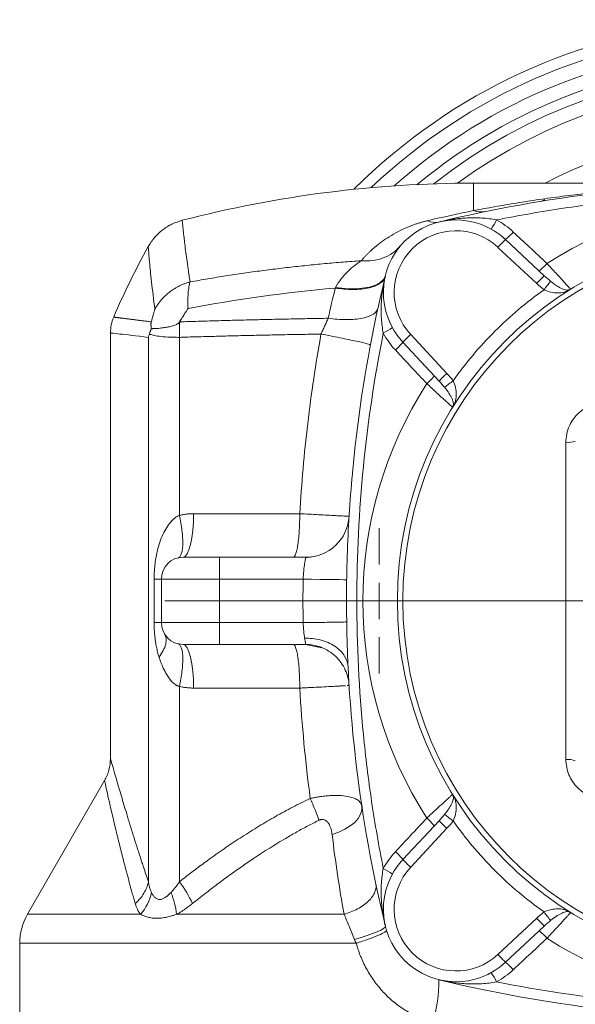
# Model space of a CAD drawing. Header units: millimetres. Extents: x -15 to 879, y -46 to 965.
# Tile 21 of 26: x 579 to 656, y 699 to 835. Entities that reach past the tile are written whole.
import ezdxf

# ---------------------------------------------------------------- set-up
doc = ezdxf.new("R2010")
doc.units = ezdxf.units.MM

# ---------------------------------------------------------------- blocks, each defined once
blk = doc.blocks.new('SW_CENTERMARKSYMBOL_1')
at = {"color": 0, "linetype": 'Continuous', "lineweight": 0}
blk.add_line((-5, 0), (-82.5, 0), dxfattribs=at)
blk = doc.blocks.new('SW_CENTERMARKSYMBOL_3')
at = {"color": 0, "linetype": 'Continuous', "lineweight": 0}
for p, q in [((0, 5), (0, 10.02)), ((0, 0), (0, 2.5)), ((-5, 0), (-10.02, 0)), ((0, 0), (-2.5, 0)), ((0, 0), (2.5, 0)), ((0, 0), (0, -2.5)), ((5, 0), (10.02, 0)), ((0, -5), (0, -10.02))]:
    blk.add_line(p, q, dxfattribs=at)

msp = doc.modelspace()

# ---------------------------------------------------------------- linework, layer by layer
at = {"color": 7, "linetype": 'Continuous', "lineweight": 15}
for p, q in [((681.13, 812.39), (641.51, 812.39)), ((645.9, 804.63), (651.24, 799.65)), ((650.2, 798.57), (644.86, 803.55)), ((591.51, 791.78), (591.51, 733.15)), ((632.84, 791.54), (637.83, 786.19)), ((596.72, 791.16), (596.72, 716.23)), ((601, 791.16), (601, 766.66)), ((636.75, 785.15), (631.76, 790.5)), ((606.51, 760.89), (606.51, 757.89)), ((618.37, 760.89), (606.51, 760.89)), ((597.51, 751.89), (597.51, 757.89)), ((606.51, 757.89), (598.51, 757.89)), ((598.51, 757.89), (598.51, 751.89)), ((606.51, 757.89), (606.51, 751.89)), ((618.03, 757.89), (606.51, 757.89)), ((606.51, 751.89), (598.51, 751.89)), ((618.03, 751.89), (606.51, 751.89)), ((606.51, 751.89), (606.51, 748.89)), ((618.37, 748.89), (606.51, 748.89)), ((601, 743.12), (601, 716.23)), ((624.36, 743.26), (624.11, 743.23)), ((624.36, 743.26), (624.36, 743.26)), ((590.7, 730.15), (580.08, 711.75)), ((631.76, 719.28), (636.75, 724.63)), ((637.83, 723.58), (632.84, 718.24)), ((623.67, 711.75), (600.61, 711.75)), ((644.86, 706.23), (650.2, 711.21)), ((651.24, 710.13), (645.9, 705.15)), ((579.01, 707.75), (579.01, 692.13))]:
    msp.add_line(p, q, dxfattribs=at)
at = {"color": 8, "linetype": 'Continuous', "lineweight": 15}
for p, q in [((641.51, 812.39), (641.51, 808.61)), ((650.8, 809.85), (651.24, 810.09)), ((651.24, 810.09), (651.3, 809.97)), ((618.37, 748.89), (620.61, 748.42)), ((595.67, 711.75), (580.08, 711.75)), ((625.34, 707.75), (579.01, 707.75))]:
    msp.add_line(p, q, dxfattribs=at)
at = {"color": 7, "linetype": 'Continuous', "lineweight": 15, "flags": 128}
for points in [[(622.5, 798.03), (623.79, 797.89), (625.03, 797.85), (626.16, 797.91), (627.16, 798.09), (628, 798.36), (628.66, 798.72), (629.12, 799.16), (629.36, 799.67)], [(602.95, 766.89), (602.92, 765.72), (602.84, 764.59), (602.71, 763.56), (602.53, 762.65), (602.31, 761.9), (602.06, 761.35), (601.79, 761), (601.51, 760.89)], [(602.95, 766.89), (604.76, 766.89), (606.58, 766.89), (608.4, 766.89), (610.22, 766.89), (612.05, 766.89), (613.89, 766.89), (615.73, 766.89), (617.57, 766.89)], [(597.51, 757.89), (597.74, 757.89), (597.94, 757.89), (598.11, 757.89), (598.25, 757.89), (598.36, 757.89), (598.44, 757.89), (598.49, 757.89), (598.51, 757.89)], [(624.03, 757.8), (623.91, 757.8), (623.57, 757.8), (623.02, 757.81), (622.27, 757.82), (621.36, 757.84), (620.32, 757.85), (619.2, 757.87), (618.03, 757.89)], [(602.95, 742.89), (602.92, 744.06), (602.84, 745.18), (602.71, 746.22), (602.53, 747.13), (602.31, 747.88), (602.06, 748.43), (601.79, 748.77), (601.51, 748.89)], [(626.12, 726.64), (626.12, 726.08), (625.95, 725.51), (625.62, 724.94), (625.14, 724.4), (624.52, 723.9), (623.78, 723.44), (622.94, 723.06), (622.02, 722.74)], [(625.1, 708.28), (626.01, 708.55), (626.85, 708.81), (627.6, 709.08), (628.23, 709.33), (628.74, 709.57), (629.1, 709.78), (629.31, 709.96), (629.36, 710.1)]]:
    msp.add_lwpolyline(points, dxfattribs=at)
at = {"color": 7, "linetype": 'Continuous', "lineweight": 15}
for radius in [50.5, 50.5, 49.75]:
    msp.add_circle((681.51, 754.89), radius, dxfattribs=at)
for centre, radius, start, end in [((681.51, 754.89), 80, 55.2851, 134.9194), ((681.51, 754.89), 78.5, 54.8072, 133.5686), ((681.51, 754.89), 64.92, 62.341, 117.659), ((641.51, 652.39), 160, 90, 104.5246), ((681.51, 754.89), 55.24, 57.2261, 122.7739), ((642.56, 811.39), 2.97, 249.3001, 280.9771), ((639.08, 797.32), 10, 47, 223), ((636.2, 809.42), 2.44, 244.3916, 282.2671), ((637.68, 810.76), 7.79, 323.0141, 333.8194), ((639.06, 797.34), 8.5, 47, 223), ((641.38, 810.37), 7.3, 308.2073, 319.8807), ((660.84, 789.16), 21.51, 134.0025, 137.9978), ((684.01, 754.89), 100, 150.8054, 157.0135), ((646, 806.06), 7.33, 308.2537, 319.8624), ((666.18, 784.18), 21.51, 134.0025, 137.9978), ((675.49, 780), 30.06, 141.0808, 143.898), ((597.06, 791.77), 5.55, 157.0129, 180), ((625.63, 798.72), 7.79, 296.1806, 306.9859), ((647.23, 775.56), 21.51, 132.0022, 135.9975), ((626.03, 795.01), 7.3, 310.1193, 321.7927), ((652.22, 770.21), 21.51, 132.0022, 135.9975), ((681.51, 754.89), 55.24, 147.2261, 212.7739), ((630.33, 790.39), 7.33, 310.1376, 321.7463), ((656.4, 760.9), 30.06, 126.102, 128.9192), ((654.5, 779.64), 2.93, 264.337, 290.0679), ((618.37, 766.89), 6, 270, 356.4899), ((601.51, 757.89), 3, 90, 180), ((601.51, 751.89), 3, 180, 270), ((654.5, 730.13), 2.93, 69.9321, 95.663), ((656.4, 748.87), 30.06, 231.0808, 233.898), ((630.33, 719.38), 7.33, 38.2537, 49.8624), ((652.22, 739.57), 21.51, 224.0025, 227.9978), ((626.03, 714.77), 7.3, 38.2073, 49.8807), ((639.08, 712.46), 10, 137, 313), ((647.23, 734.22), 21.51, 224.0025, 227.9978), ((625.63, 711.06), 7.79, 53.0141, 63.8194), ((639.06, 712.44), 8.5, 137, 313), ((584.93, 704.54), 19.87, 25.9291, 36.0305), ((590.54, 716.16), 6.76, 319.2733, 347.9376), ((590.12, 710.63), 10.55, 6.0491, 22.9331), ((587.01, 707.75), 8, 150, 180), ((675.49, 729.78), 30.06, 216.102, 218.9192), ((666.18, 725.6), 21.51, 222.0022, 225.9975), ((646, 703.72), 7.33, 40.1376, 51.7463), ((681.51, 754.89), 55.24, 237.2261, 302.7739), ((660.84, 720.62), 21.51, 222.0022, 225.9975), ((641.38, 699.41), 7.3, 40.1193, 51.7927), ((637.68, 699.01), 7.79, 26.1806, 36.9859), ((619.7, 702.3), 17.02, 341.5299, 1.4738)]:
    msp.add_arc(centre, radius, start, end, dxfattribs=at)
at = {"color": 8, "linetype": 'Continuous', "lineweight": 15}
for radius, start, end in [(76.53, 54.303, 131.7199), (74.6, 54.2373, 129.8052), (73.25, 54.4135, 128.4039), (71.32, 55.0218, 126.294)]:
    msp.add_arc((681.51, 754.89), radius, start, end, dxfattribs=at)
at = {"color": 7, "linetype": 'Continuous', "lineweight": 15}
for points, knots in [([(636.72, 807.04), (644.09, 808.82), (651.5, 810.15), (666.38, 811.93), (673.85, 812.38), (685.1, 812.39), (688.86, 812.28), (694.51, 811.95), (696.39, 811.81), (700.17, 811.48), (702.06, 811.28), (711.46, 810.16), (718.92, 808.82), (726.29, 807.04)], [0, 0, 0, 0, 0.25, 0.25, 0.5, 0.5, 0.625, 0.625, 0.6875, 0.6875, 0.75, 0.75, 1, 1, 1, 1]), ([(641.51, 808.61), (641.98, 808.7), (642.95, 808.88), (644.41, 809.14), (645.9, 809.4), (647.42, 809.65), (648.96, 809.9), (650.54, 810.13), (652.14, 810.36), (653.77, 810.58), (655.43, 810.79), (657.12, 811), (660.2, 811.34), (664.92, 811.77), (669.67, 812.08), (673.25, 812.23), (675.53, 812.31), (678.26, 812.37), (680.24, 812.38), (681.31, 812.39)], [0, 0, 0, 0, 0.036193, 0.073081, 0.110664, 0.148943, 0.187916, 0.227585, 0.267949, 0.309008, 0.350762, 0.393212, 0.436357, 0.582824, 0.748479, 0.794211, 0.851375, 0.919971, 1, 1, 1, 1]), ([(718.34, 807.33), (712.23, 808.55), (706.12, 809.45), (693.86, 810.66), (687.73, 810.96), (675.44, 810.97), (669.28, 810.67), (661.58, 809.92), (660.04, 809.75), (656.95, 809.37), (655.41, 809.16), (650.79, 808.47), (647.72, 807.94), (644.67, 807.33)], [0, 0, 0, 0, 0.25, 0.25, 0.5, 0.5, 0.75, 0.75, 0.8125, 0.8125, 0.875, 0.875, 1, 1, 1, 1]), ([(601.38, 807.28), (600.9, 807.12), (599.94, 806.81), (598.65, 805.99), (597.53, 804.95), (596.98, 804.1), (596.71, 803.67)], [0, 0, 0, 0, 0.247434, 0.5, 0.752565, 1, 1, 1, 1]), ([(626.02, 801.71), (626.11, 801.8), (626.28, 802), (626.54, 802.28), (626.81, 802.56), (627.08, 802.83), (627.36, 803.09), (627.85, 803.53), (628.57, 804.13), (629.61, 804.86), (630.73, 805.54), (631.71, 806.03), (632.43, 806.34), (632.88, 806.52), (633.34, 806.69), (633.79, 806.84), (634.24, 806.98), (634.69, 807.11), (635, 807.18), (635.15, 807.22)], [0, 0, 0, 0, 0.041394, 0.082424, 0.123096, 0.163415, 0.203388, 0.243019, 0.368909, 0.488212, 0.618607, 0.738022, 0.779837, 0.820102, 0.858861, 0.896168, 0.932082, 0.966668, 1, 1, 1, 1]), ([(644.67, 807.33), (643.99, 807.47), (643.32, 807.55), (641.98, 807.63), (641.3, 807.64), (639.97, 807.57), (639.31, 807.51), (638.34, 807.36), (638.01, 807.31), (637.36, 807.18), (637.04, 807.11), (636.72, 807.04)], [0, 0, 0, 0, 0.25, 0.25, 0.5, 0.5, 0.75, 0.75, 0.875, 0.875, 1, 1, 1, 1]), ([(646.96, 805.66), (647.69, 804.98), (648.42, 804.3), (649.15, 803.62), (649.97, 802.86), (650.79, 802.1), (651.6, 801.33)], [0, 0, 0, 0, 0.003, 0.003, 0.003, 0.006353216, 0.006353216, 0.006353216, 0.006353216]), ([(626.02, 801.71), (626.54, 801.66), (627.07, 801.67), (628.1, 801.79), (628.6, 801.92), (629.54, 802.27), (629.98, 802.51), (630.77, 803.06), (631.12, 803.39), (631.41, 803.74)], [0, 0, 0, 0, 0.25, 0.25, 0.5, 0.5, 0.75, 0.75, 1, 1, 1, 1]), ([(602.46, 798.79), (602.87, 798.87), (603.69, 799.01), (604.92, 799.22), (606.15, 799.43), (607.38, 799.62), (608.61, 799.81), (609.85, 799.99), (611.08, 800.17), (612.32, 800.33), (613.56, 800.49), (614.8, 800.65), (616.04, 800.79), (617.28, 800.93), (618.53, 801.06), (619.77, 801.19), (621.02, 801.31), (622.27, 801.42), (623.52, 801.52), (624.77, 801.62), (625.61, 801.68), (626.02, 801.71)], [0, 0, 0, 0, 0.052871, 0.105699, 0.158485, 0.211233, 0.263946, 0.316627, 0.36928, 0.421906, 0.47451, 0.527094, 0.579662, 0.632217, 0.684761, 0.737299, 0.789833, 0.842367, 0.894904, 0.947447, 1, 1, 1, 1]), ([(626.02, 801.71), (625.88, 801.61), (625.74, 801.51), (625.44, 801.3), (625.28, 801.18), (624.82, 800.82), (624.5, 800.55), (623.87, 799.94), (623.56, 799.61), (622.99, 798.87), (622.72, 798.47), (622.5, 798.03)], [0, 0, 0, 0, 0.125, 0.125, 0.25, 0.25, 0.5, 0.5, 0.75, 0.75, 1, 1, 1, 1]), ([(651.6, 801.33), (651.82, 801.1), (652.03, 800.87), (652.45, 800.42), (652.66, 800.2), (653.05, 799.77), (653.23, 799.57), (653.58, 799.19), (653.75, 799.01), (654.05, 798.68), (654.18, 798.53), (654.36, 798.34), (654.41, 798.28), (654.52, 798.17), (654.56, 798.12), (654.68, 797.98), (654.75, 797.91), (654.83, 797.82), (654.86, 797.79), (654.86, 797.79)], [0, 0, 0, 0, 0.125, 0.125, 0.25, 0.25, 0.375, 0.375, 0.5, 0.5, 0.625, 0.625, 0.6875, 0.6875, 0.75, 0.75, 0.875, 0.875, 1, 1, 1, 1]), ([(629.36, 710.1), (627.57, 717.48), (626.24, 724.88), (624.46, 739.76), (624.01, 747.23), (624, 758.48), (624.11, 762.24), (624.44, 767.89), (624.58, 769.77), (624.91, 773.55), (625.11, 775.44), (626.23, 784.85), (627.57, 792.3), (629.36, 799.67)], [0, 0, 0, 0, 0.25, 0.25, 0.5, 0.5, 0.625, 0.625, 0.6875, 0.6875, 0.75, 0.75, 1, 1, 1, 1]), ([(629.07, 791.73), (628.93, 792.4), (628.85, 793.07), (628.76, 794.42), (628.76, 795.09), (628.82, 796.42), (628.89, 797.08), (629.03, 798.06), (629.08, 798.38), (629.21, 799.03), (629.28, 799.35), (629.36, 799.67)], [0, 0, 0, 0, 0.25, 0.25, 0.5, 0.5, 0.75, 0.75, 0.875, 0.875, 1, 1, 1, 1]), ([(597.62, 795.04), (597.65, 795.09), (597.76, 795.3), (598.05, 795.75), (598.4, 796.21), (598.75, 796.59), (599.05, 796.89), (599.46, 797.26), (599.98, 797.65), (600.56, 798.02), (601.1, 798.29), (601.61, 798.51), (602.03, 798.67), (602.32, 798.75), (602.46, 798.79)], [0, 0, 0, 0, 0.0289882, 0.1148641, 0.2594808, 0.3094171, 0.3627284, 0.4648593, 0.5750588, 0.6693213, 0.7874901, 0.8590346, 0.9299102, 1, 1, 1, 1]), ([(602.46, 798.79), (602.46, 798.77), (602.42, 798.67), (602.38, 798.49), (602.33, 798.29), (602.29, 798.02), (602.24, 797.71), (602.2, 797.29), (602.18, 796.88), (602.16, 796.47), (602.16, 796.04), (602.17, 795.59), (602.18, 795.29), (602.19, 795.13)], [0, 0, 0, 0, 0.031197, 0.125155, 0.211149, 0.250303, 0.387296, 0.500499, 0.601369, 0.701994, 0.80213, 0.901541, 1, 1, 1, 1]), ([(629.32, 799.51), (629.24, 799.19), (629.03, 798.87), (628.29, 798.34), (627.77, 798.12), (626.48, 797.83), (625.72, 797.75), (624.11, 797.75), (623.27, 797.82), (622.46, 797.95)], [0, 0, 0, 0, 0.25, 0.25, 0.5, 0.5, 0.75, 0.75, 1, 1, 1, 1]), ([(652.11, 798.88), (652.39, 798.65), (652.66, 798.45), (653.06, 798.19), (653.19, 798.11), (653.44, 797.97), (653.56, 797.91), (653.8, 797.81), (653.91, 797.77), (654.12, 797.7), (654.21, 797.68), (654.4, 797.66), (654.49, 797.66), (654.61, 797.68), (654.65, 797.69), (654.72, 797.71), (654.74, 797.72), (654.78, 797.74), (654.79, 797.75), (654.82, 797.76), (654.84, 797.77), (654.86, 797.79)], [0, 0, 0, 0, 0.25, 0.25, 0.375, 0.375, 0.5, 0.5, 0.625, 0.625, 0.75, 0.75, 0.875, 0.875, 0.9375, 0.9375, 0.96875, 0.96875, 0.984375, 0.984375, 1, 1, 1, 1]), ([(638.69, 785.19), (639.55, 786.41), (640.47, 787.59), (642.38, 789.86), (643.39, 790.95), (646.52, 794.08), (648.78, 795.99), (651.21, 797.71)], [0, 0, 0, 0, 0.25, 0.25, 0.5, 0.5, 1, 1, 1, 1]), ([(654.69, 797.68), (654.62, 797.64), (654.56, 797.61), (654.43, 797.55), (654.37, 797.52), (654.18, 797.45), (654.05, 797.41), (653.65, 797.31), (653.37, 797.28), (652.79, 797.28), (652.47, 797.32), (651.84, 797.46), (651.52, 797.56), (651.21, 797.71)], [0, 0, 0, 0, 0.0625, 0.0625, 0.125, 0.125, 0.25, 0.25, 0.5, 0.5, 0.75, 0.75, 1, 1, 1, 1]), ([(597.62, 795.04), (597.62, 795.03), (597.62, 795.03), (597.61, 795.02), (597.61, 795.02), (597.61, 795), (597.6, 794.98), (597.58, 794.91), (597.54, 794.79), (597.51, 794.68), (597.45, 794.46), (597.41, 794.32), (597.28, 793.88), (597.2, 793.59), (597.12, 793.3)], [0, 0, 0, 0, 0.007812, 0.007812, 0.015625, 0.015625, 0.03125, 0.0625, 0.125, 0.25, 0.25, 0.5, 0.5, 1, 1, 1, 1]), ([(602.19, 795.13), (602.11, 795.02), (601.95, 794.76), (601.68, 794.34), (601.37, 793.85), (601.15, 793.49), (601.03, 793.29)], [0, 0, 0, 0, 0.1884679, 0.4179309, 0.688429, 1, 1, 1, 1]), ([(621.48, 793.79), (622.3, 793.67), (623.15, 793.6), (624.78, 793.6), (625.54, 793.66), (626.83, 793.93), (627.34, 794.13), (628.06, 794.61), (628.27, 794.9), (628.33, 795.2)], [0, 0, 0, 0, 0.25, 0.25, 0.5, 0.5, 0.75, 0.75, 1, 1, 1, 1]), ([(591.95, 793.94), (591.95, 793.94), (591.95, 793.94), (591.96, 793.94), (591.98, 793.94), (592.01, 793.93), (592.05, 793.93), (592.1, 793.92), (592.15, 793.92), (592.22, 793.91), (592.29, 793.9), (592.37, 793.89), (592.46, 793.88), (592.56, 793.87), (592.66, 793.85), (592.78, 793.84), (592.9, 793.82), (593.03, 793.81), (593.17, 793.79), (593.32, 793.77), (593.48, 793.75), (593.64, 793.73), (593.82, 793.71), (594, 793.69), (594.19, 793.66), (594.39, 793.64), (594.6, 793.61), (594.81, 793.59), (595.03, 793.56), (595.27, 793.53), (595.51, 793.5), (595.75, 793.47), (596.01, 793.44), (596.28, 793.4), (596.55, 793.37), (596.83, 793.33), (597.02, 793.31), (597.12, 793.3)], [0, 0, 0, 0, 0.028638, 0.057272, 0.0859, 0.114523, 0.143142, 0.171756, 0.200365, 0.22897, 0.25757, 0.286166, 0.314758, 0.343346, 0.37193, 0.40051, 0.429086, 0.457659, 0.486228, 0.514794, 0.543357, 0.571916, 0.600472, 0.629026, 0.657576, 0.686124, 0.714669, 0.743212, 0.771752, 0.80029, 0.828826, 0.857359, 0.885891, 0.914421, 0.942949, 0.971475, 1, 1, 1, 1]), ([(597.12, 792.35), (597.11, 792.41), (597.1, 792.52), (597.09, 792.67), (597.08, 792.8), (597.08, 792.91), (597.08, 793.02), (597.09, 793.12), (597.1, 793.21), (597.11, 793.27), (597.12, 793.3)], [0, 0, 0, 0, 0.201224, 0.367929, 0.500128, 0.638451, 0.750182, 0.8514, 0.934264, 1, 1, 1, 1]), ([(597.12, 792.35), (597.16, 792.35), (597.23, 792.35), (597.34, 792.36), (597.47, 792.36), (597.63, 792.37), (597.9, 792.39), (598.27, 792.42), (598.78, 792.48), (599.33, 792.57), (599.83, 792.67), (600.22, 792.78), (600.47, 792.88), (600.65, 792.97), (600.78, 793.04), (600.88, 793.12), (600.97, 793.2), (601.01, 793.26), (601.03, 793.29)], [0, 0, 0, 0, 0.046956, 0.088661, 0.125057, 0.187769, 0.250104, 0.376949, 0.50008, 0.631694, 0.750002, 0.816453, 0.874993, 0.905216, 0.932379, 0.956867, 0.979189, 1, 1, 1, 1]), ([(601, 791.16), (600.99, 791.53), (600.99, 791.89), (601, 792.61), (601.02, 792.96), (601.05, 793.29)], [0, 0, 0, 0, 0.5, 0.5, 1, 1, 1, 1]), ([(601.05, 793.29), (601.47, 793.31), (602.31, 793.34), (603.57, 793.37), (604.83, 793.41), (606.1, 793.45), (607.37, 793.48), (608.64, 793.52), (609.91, 793.55), (611.19, 793.58), (612.47, 793.61), (613.75, 793.64), (615.04, 793.67), (616.32, 793.69), (617.61, 793.72), (618.9, 793.74), (620.19, 793.77), (621.05, 793.78), (621.48, 793.79)], [0, 0, 0, 0, 0.062415, 0.12484, 0.187275, 0.249721, 0.312177, 0.374645, 0.437124, 0.499615, 0.562118, 0.624633, 0.687161, 0.749702, 0.812256, 0.874823, 0.937405, 1, 1, 1, 1]), ([(621.48, 793.79), (621.43, 793.61), (621.33, 793.43), (621.2, 793.17), (621.16, 793.08), (621.08, 792.9), (621.04, 792.81), (620.95, 792.63), (620.91, 792.53), (620.83, 792.35), (620.79, 792.26), (620.65, 791.99), (620.54, 791.81), (620.49, 791.61)], [0, 0, 0, 0, 0.25, 0.25, 0.375, 0.375, 0.5, 0.5, 0.625, 0.625, 0.75, 0.75, 1, 1, 1, 1]), ([(591.51, 791.77), (591.51, 791.77), (591.94, 791.72), (593.69, 791.52), (594.99, 791.37), (596.72, 791.16)], [0, 0, 0, 0, 0.5, 0.5, 1, 1, 1, 1]), ([(597.12, 792.35), (597.09, 792.29), (597.07, 792.21), (597.04, 792.13), (597.03, 792.11), (597.02, 792.1), (597.02, 792.08), (597.01, 792.04), (596.98, 791.96), (596.94, 791.84), (596.9, 791.73), (596.88, 791.66), (596.86, 791.62)], [0, 0, 0, 0, 0.250004, 0.285721, 0.321437, 0.335143, 0.34825, 0.375038, 0.50004, 0.675353, 0.840718, 1, 1, 1, 1]), ([(596.86, 791.62), (597, 791.56), (597.17, 791.51), (597.62, 791.4), (597.89, 791.35), (598.56, 791.27), (598.95, 791.23), (599.65, 791.19), (599.9, 791.18), (600.43, 791.17), (600.72, 791.16), (601, 791.16)], [0, 0, 0, 0, 0.25, 0.25, 0.5, 0.5, 0.75, 0.75, 0.875, 0.875, 1, 1, 1, 1]), ([(620.49, 791.61), (620.08, 791.61), (619.26, 791.59), (618.03, 791.57), (616.8, 791.55), (615.57, 791.53), (614.34, 791.5), (613.12, 791.48), (611.89, 791.45), (610.67, 791.42), (609.46, 791.4), (608.24, 791.37), (607.03, 791.33), (605.82, 791.3), (604.61, 791.27), (603.4, 791.24), (602.2, 791.2), (601.4, 791.18), (601, 791.16)], [0, 0, 0, 0, 0.062648, 0.125276, 0.187884, 0.250472, 0.31304, 0.375589, 0.438117, 0.500627, 0.563116, 0.625586, 0.688037, 0.750468, 0.81288, 0.875273, 0.937646, 1, 1, 1, 1]), ([(620.49, 791.61), (619.76, 787.53), (619.15, 783.42), (618.17, 775.17), (617.81, 771.04), (617.57, 766.89)], [0, 0, 0, 0, 0.5, 0.5, 1, 1, 1, 1]), ([(627.3, 790.13), (627.3, 790.14), (627.27, 790.16), (627.12, 790.21), (627, 790.24), (626.68, 790.33), (626.48, 790.38), (625.98, 790.49), (625.7, 790.55), (625.05, 790.7), (624.69, 790.77), (623.92, 790.93), (623.51, 791.02), (622.66, 791.19), (622.23, 791.27), (621.36, 791.45), (620.92, 791.53), (620.49, 791.61)], [0, 0, 0, 0, 0.125, 0.125, 0.25, 0.25, 0.375, 0.375, 0.5, 0.5, 0.625, 0.625, 0.75, 0.75, 0.875, 0.875, 1, 1, 1, 1]), ([(629.07, 791.73), (627.85, 785.62), (626.94, 779.5), (625.73, 767.25), (625.43, 761.11), (625.42, 748.82), (625.72, 742.67), (626.48, 734.96), (626.65, 733.42), (627.03, 730.34), (627.24, 728.79), (627.92, 724.17), (628.46, 721.11), (629.07, 718.05)], [0, 0, 0, 0, 0.25, 0.25, 0.5, 0.5, 0.75, 0.75, 0.8125, 0.8125, 0.875, 0.875, 1, 1, 1, 1]), ([(635.06, 784.79), (634.38, 785.52), (633.7, 786.25), (633.02, 786.98), (632.25, 787.8), (631.49, 788.61), (630.73, 789.43)], [0, 0, 0, 0, 0.003, 0.003, 0.003, 0.006353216, 0.006353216, 0.006353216, 0.006353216]), ([(638.61, 781.53), (638.6, 781.54), (638.58, 781.56), (638.48, 781.65), (638.41, 781.71), (638.23, 781.88), (638.12, 781.98), (637.86, 782.21), (637.71, 782.35), (637.39, 782.65), (637.2, 782.81), (636.82, 783.16), (636.62, 783.35), (635.98, 783.94), (635.53, 784.36), (635.06, 784.79)], [0, 0, 0, 0, 0.125, 0.125, 0.25, 0.25, 0.375, 0.375, 0.5, 0.5, 0.625, 0.625, 0.75, 0.75, 1, 1, 1, 1]), ([(638.69, 785.19), (638.83, 784.87), (638.94, 784.56), (639.08, 783.92), (639.11, 783.61), (639.11, 783.17), (639.11, 783.03), (639.07, 782.75), (639.05, 782.61), (638.99, 782.35), (638.95, 782.22), (638.87, 782.03), (638.85, 781.97), (638.78, 781.84), (638.75, 781.77), (638.71, 781.7)], [0, 0, 0, 0, 0.25, 0.25, 0.5, 0.5, 0.625, 0.625, 0.75, 0.75, 0.875, 0.875, 0.9375, 0.9375, 1, 1, 1, 1]), ([(638.61, 781.53), (638.62, 781.55), (638.63, 781.57), (638.65, 781.6), (638.65, 781.62), (638.67, 781.66), (638.68, 781.68), (638.7, 781.74), (638.71, 781.78), (638.73, 781.91), (638.73, 781.99), (638.71, 782.18), (638.69, 782.28), (638.63, 782.49), (638.58, 782.6), (638.48, 782.83), (638.42, 782.95), (638.28, 783.2), (638.2, 783.33), (637.94, 783.73), (637.74, 784.01), (637.51, 784.29)], [0, 0, 0, 0, 0.015625, 0.015625, 0.03125, 0.03125, 0.0625, 0.0625, 0.125, 0.125, 0.25, 0.25, 0.375, 0.375, 0.5, 0.5, 0.625, 0.625, 0.75, 0.75, 1, 1, 1, 1]), ([(654.21, 776.72), (654.21, 777.08), (654.25, 777.44), (654.35, 777.96), (654.39, 778.13), (654.5, 778.48), (654.56, 778.65), (654.76, 779.14), (654.93, 779.46), (655.32, 780.05), (655.56, 780.33), (656.06, 780.84), (656.33, 781.06), (656.93, 781.46), (657.25, 781.63), (657.91, 781.9), (658.25, 782.01), (658.95, 782.15), (659.31, 782.18), (659.67, 782.18)], [0, 0, 0, 0, 0.125, 0.125, 0.1875, 0.1875, 0.25, 0.25, 0.375, 0.375, 0.5, 0.5, 0.625, 0.625, 0.75, 0.75, 0.875, 0.875, 1, 1, 1, 1]), ([(654.21, 733.05), (654.21, 736.68), (654.21, 740.32), (654.21, 747.61), (654.21, 751.26), (654.21, 762.19), (654.21, 769.47), (654.21, 776.72)], [0, 0, 0, 0, 0.25, 0.25, 0.5, 0.5, 1, 1, 1, 1]), ([(597.51, 757.89), (597.51, 757.99), (597.51, 758.19), (597.52, 758.49), (597.54, 758.79), (597.55, 759.09), (597.58, 759.39), (597.6, 759.69), (597.64, 760), (597.68, 760.31), (597.72, 760.61), (597.83, 761.22), (598.02, 762.11), (598.37, 763.24), (598.82, 764.28), (599.24, 765), (599.55, 765.43), (599.73, 765.65), (599.91, 765.86), (600.1, 766.06), (600.3, 766.25), (600.49, 766.4), (600.67, 766.52), (600.83, 766.6), (600.95, 766.64), (601, 766.66)], [0, 0, 0, 0, 0.029141, 0.058428, 0.087889, 0.117549, 0.147433, 0.177567, 0.207974, 0.238677, 0.269701, 0.301066, 0.422435, 0.545292, 0.664555, 0.774523, 0.803104, 0.830704, 0.862765, 0.887444, 0.917494, 0.943987, 0.963508, 0.98212, 1, 1, 1, 1]), ([(601, 766.66), (601.15, 765.99), (601.27, 765.27), (601.39, 764.22), (601.42, 763.88), (601.46, 763.23), (601.46, 762.92), (601.45, 762.36), (601.43, 762.1), (601.36, 761.66), (601.31, 761.47), (601.15, 761.01), (601, 760.85), (600.83, 760.81)], [0, 0, 0, 0, 0.25, 0.25, 0.375, 0.375, 0.5, 0.5, 0.625, 0.625, 0.75, 0.75, 1, 1, 1, 1]), ([(601, 766.66), (601.09, 766.68), (601.28, 766.72), (601.55, 766.77), (601.83, 766.82), (602.11, 766.85), (602.39, 766.87), (602.67, 766.89), (602.86, 766.89), (602.95, 766.89)], [0, 0, 0, 0, 0.143463, 0.286473, 0.42918, 0.571734, 0.714288, 0.856993, 1, 1, 1, 1]), ([(617.57, 766.89), (617.57, 766.54), (617.56, 766.17), (617.54, 765.43), (617.53, 765.05), (617.48, 764.31), (617.45, 763.95), (617.39, 763.26), (617.35, 762.94), (617.26, 762.35), (617.21, 762.09), (617.11, 761.64), (617.05, 761.46), (616.94, 761.16), (616.89, 761.06), (616.78, 760.92), (616.72, 760.89), (616.67, 760.89)], [0, 0, 0, 0, 0.125, 0.125, 0.25, 0.25, 0.375, 0.375, 0.5, 0.5, 0.625, 0.625, 0.75, 0.75, 0.875, 0.875, 1, 1, 1, 1]), ([(617.57, 766.89), (618.43, 766.85), (619.32, 766.8), (620.58, 766.73), (620.99, 766.71), (621.75, 766.67), (622.11, 766.65), (622.75, 766.61), (623.04, 766.59), (623.53, 766.57), (623.73, 766.55), (624.22, 766.53), (624.36, 766.52), (624.36, 766.52)], [0, 0, 0, 0, 0.25, 0.25, 0.375, 0.375, 0.5, 0.5, 0.625, 0.625, 0.75, 0.75, 1, 1, 1, 1]), ([(624.31, 765.84), (624.31, 765.85), (624.3, 765.89), (624.24, 765.64), (624.2, 765.47)], [0, 0, 0, 0, 0.33824, 1, 1, 1, 1]), ([(601.51, 760.89), (601.51, 760.89), (601.51, 760.89), (601.52, 760.89), (601.54, 760.89), (601.57, 760.89), (601.62, 760.89), (601.71, 760.89), (601.88, 760.89), (602.09, 760.89), (602.43, 760.89), (602.95, 760.89), (603.58, 760.89), (604.14, 760.89), (604.59, 760.89), (605.05, 760.89), (605.48, 760.89), (605.85, 760.89), (606.18, 760.89), (606.4, 760.89), (606.51, 760.89)], [0, 0, 0, 0, 0.025064, 0.050064, 0.07504, 0.100029, 0.125071, 0.18755, 0.2501, 0.312579, 0.375129, 0.500007, 0.624885, 0.687364, 0.749914, 0.812393, 0.874943, 0.916612, 0.958238, 1, 1, 1, 1]), ([(618.37, 760.89), (618.37, 760.89), (618.36, 760.81), (618.31, 760.51), (618.27, 760.29), (618.19, 759.74), (618.15, 759.41), (618.08, 758.68), (618.05, 758.29), (618.03, 757.89)], [0, 0, 0, 0, 0.25, 0.25, 0.5, 0.5, 0.75, 0.75, 1, 1, 1, 1]), ([(619.43, 760.98), (619.25, 760.95), (618.9, 760.9), (618.54, 760.86), (618.36, 760.84)], [0, 0, 0, 0, 0.505951, 1, 1, 1, 1]), ([(598.19, 747.15), (598.15, 747.26), (598.09, 747.49), (597.99, 747.84), (597.91, 748.18), (597.84, 748.53), (597.77, 748.87), (597.7, 749.28), (597.64, 749.76), (597.58, 750.3), (597.54, 750.83), (597.52, 751.36), (597.51, 751.71), (597.51, 751.89)], [0, 0, 0, 0, 0.076461, 0.152229, 0.227361, 0.301915, 0.375951, 0.449528, 0.562859, 0.674294, 0.784104, 0.892575, 1, 1, 1, 1]), ([(597.51, 751.89), (597.83, 751.89), (598.08, 751.89), (598.42, 751.89), (598.51, 751.89), (598.51, 751.89)], [0, 0, 0, 0, 0.5, 0.5, 1, 1, 1, 1]), ([(624.03, 751.98), (624.03, 751.98), (624, 751.98), (623.86, 751.98), (623.75, 751.98), (623.46, 751.97), (623.27, 751.97), (622.83, 751.96), (622.56, 751.96), (621.98, 751.95), (621.65, 751.94), (620.97, 751.93), (620.61, 751.93), (619.87, 751.92), (619.49, 751.91), (618.75, 751.9), (618.38, 751.89), (618.03, 751.89)], [0, 0, 0, 0, 0.125, 0.125, 0.25, 0.25, 0.375, 0.375, 0.5, 0.5, 0.625, 0.625, 0.75, 0.75, 0.875, 0.875, 1, 1, 1, 1]), ([(618.03, 751.89), (618.05, 751.49), (618.08, 751.09), (618.15, 750.35), (618.19, 750.02), (618.23, 749.74)], [0, 0, 0, 0, 0.5, 0.5, 1, 1, 1, 1]), ([(598.96, 750.31), (599.07, 750.13), (599.14, 749.92), (599.19, 749.45), (599.17, 749.18), (599.04, 748.63), (598.92, 748.34), (598.61, 747.74), (598.41, 747.44), (598.19, 747.15)], [0, 0, 0, 0, 0.25, 0.25, 0.5, 0.5, 0.75, 0.75, 1, 1, 1, 1]), ([(624.23, 745.74), (624.2, 746.23), (624.05, 746.76), (623.59, 747.52), (623.4, 747.76), (622.95, 748.22), (622.69, 748.44), (622.11, 748.83), (621.79, 749), (621.12, 749.29), (620.76, 749.41), (619.67, 749.69), (618.93, 749.76), (618.23, 749.74)], [0, 0, 0, 0, 0.25, 0.25, 0.375, 0.375, 0.5, 0.5, 0.625, 0.625, 0.75, 0.75, 1, 1, 1, 1]), ([(618.23, 749.74), (618.27, 749.47), (618.31, 749.26), (618.36, 748.96), (618.37, 748.89), (618.37, 748.89)], [0, 0, 0, 0, 0.5, 0.5, 1, 1, 1, 1]), ([(600.83, 748.97), (601, 748.93), (601.15, 748.77), (601.31, 748.31), (601.36, 748.12), (601.43, 747.68), (601.45, 747.42), (601.46, 746.86), (601.46, 746.55), (601.42, 745.9), (601.39, 745.55), (601.27, 744.51), (601.15, 743.79), (601, 743.12)], [0, 0, 0, 0, 0.25, 0.25, 0.375, 0.375, 0.5, 0.5, 0.625, 0.625, 0.75, 0.75, 1, 1, 1, 1]), ([(606.51, 748.89), (606.44, 748.89), (606.31, 748.89), (606.11, 748.89), (605.92, 748.89), (605.72, 748.89), (605.43, 748.89), (605.05, 748.89), (604.59, 748.89), (604.14, 748.89), (603.58, 748.89), (602.95, 748.89), (602.43, 748.89), (602.09, 748.89), (601.88, 748.89), (601.71, 748.89), (601.61, 748.89), (601.54, 748.89), (601.51, 748.89), (601.51, 748.89), (601.51, 748.89)], [0, 0, 0, 0, 0.025064, 0.050064, 0.07504, 0.100029, 0.125071, 0.18755, 0.2501, 0.312579, 0.375129, 0.500007, 0.624885, 0.687364, 0.749914, 0.812393, 0.874943, 0.916612, 0.958238, 1, 1, 1, 1]), ([(617.57, 742.89), (617.57, 743.24), (617.56, 743.61), (617.54, 744.35), (617.53, 744.73), (617.48, 745.47), (617.45, 745.83), (617.39, 746.51), (617.35, 746.84), (617.26, 747.42), (617.21, 747.69), (617.11, 748.13), (617.05, 748.32), (616.94, 748.61), (616.89, 748.72), (616.78, 748.86), (616.72, 748.89), (616.67, 748.89)], [0, 0, 0, 0, 0.125, 0.125, 0.25, 0.25, 0.375, 0.375, 0.5, 0.5, 0.625, 0.625, 0.75, 0.75, 0.875, 0.875, 1, 1, 1, 1]), ([(624.36, 743.26), (624.32, 743.94), (624.15, 744.67), (623.68, 745.71), (623.49, 746.05), (623.03, 746.69), (622.77, 746.99), (622.2, 747.53), (621.88, 747.77), (621.21, 748.19), (620.86, 748.36), (619.79, 748.77), (619.06, 748.89), (618.37, 748.89)], [0, 0, 0, 0, 0.25, 0.25, 0.375, 0.375, 0.5, 0.5, 0.625, 0.625, 0.75, 0.75, 1, 1, 1, 1]), ([(601, 743.12), (600.96, 743.13), (600.88, 743.15), (600.77, 743.19), (600.65, 743.24), (600.54, 743.3), (600.39, 743.39), (600.19, 743.54), (599.89, 743.82), (599.56, 744.24), (599.28, 744.7), (599.07, 745.07), (598.92, 745.35), (598.78, 745.63), (598.63, 745.95), (598.48, 746.32), (598.32, 746.73), (598.23, 747.01), (598.19, 747.15)], [0, 0, 0, 0, 0.023833, 0.047737, 0.071802, 0.096113, 0.120755, 0.178538, 0.240482, 0.363963, 0.490474, 0.553383, 0.616314, 0.67843, 0.741891, 0.826857, 0.912858, 1, 1, 1, 1]), ([(602.95, 742.89), (602.86, 742.89), (602.67, 742.89), (602.39, 742.91), (602.11, 742.93), (601.83, 742.96), (601.55, 743), (601.28, 743.06), (601.09, 743.1), (601, 743.12)], [0, 0, 0, 0, 0.142907, 0.285546, 0.428066, 0.57062, 0.71336, 0.856437, 1, 1, 1, 1]), ([(659.67, 727.59), (659.31, 727.59), (658.96, 727.63), (658.43, 727.73), (658.26, 727.77), (657.92, 727.88), (657.75, 727.94), (657.25, 728.14), (656.94, 728.31), (656.34, 728.71), (656.06, 728.94), (655.56, 729.44), (655.33, 729.72), (654.93, 730.32), (654.76, 730.63), (654.49, 731.29), (654.39, 731.63), (654.25, 732.34), (654.21, 732.69), (654.21, 733.05)], [0, 0, 0, 0, 0.125, 0.125, 0.1875, 0.1875, 0.25, 0.25, 0.375, 0.375, 0.5, 0.5, 0.625, 0.625, 0.75, 0.75, 0.875, 0.875, 1, 1, 1, 1]), ([(619.01, 727.69), (619.09, 727.71), (619.25, 727.74), (619.5, 727.79), (619.74, 727.83), (619.97, 727.87), (620.19, 727.91), (620.41, 727.94), (620.82, 728), (621.4, 728.06), (622.33, 728.12), (623.38, 728.1), (624.35, 727.96), (625.12, 727.72), (625.56, 727.47), (625.83, 727.23), (625.95, 727.07), (626.04, 726.91), (626.09, 726.78), (626.11, 726.68), (626.12, 726.64)], [0, 0, 0, 0, 0.021859, 0.043347, 0.06444, 0.085116, 0.105353, 0.125132, 0.144433, 0.216014, 0.288199, 0.415407, 0.549794, 0.659168, 0.781113, 0.831954, 0.890276, 0.927365, 0.963948, 1, 1, 1, 1]), ([(635.06, 724.99), (635.29, 725.2), (635.52, 725.42), (635.98, 725.83), (636.2, 726.04), (636.62, 726.43), (636.83, 726.62), (637.21, 726.97), (637.39, 727.13), (637.71, 727.43), (637.86, 727.56), (638.06, 727.74), (638.12, 727.8), (638.23, 727.9), (638.28, 727.94), (638.41, 728.07), (638.48, 728.13), (638.58, 728.22), (638.6, 728.24), (638.61, 728.24)], [0, 0, 0, 0, 0.125, 0.125, 0.25, 0.25, 0.375, 0.375, 0.5, 0.5, 0.625, 0.625, 0.6875, 0.6875, 0.75, 0.75, 0.875, 0.875, 1, 1, 1, 1]), ([(637.51, 725.49), (637.74, 725.77), (637.94, 726.05), (638.2, 726.45), (638.28, 726.58), (638.42, 726.83), (638.48, 726.95), (638.58, 727.18), (638.63, 727.29), (638.69, 727.5), (638.71, 727.6), (638.73, 727.78), (638.73, 727.87), (638.71, 728), (638.7, 728.04), (638.68, 728.1), (638.67, 728.12), (638.65, 728.16), (638.65, 728.17), (638.63, 728.2), (638.62, 728.22), (638.61, 728.24)], [0, 0, 0, 0, 0.25, 0.25, 0.375, 0.375, 0.5, 0.5, 0.625, 0.625, 0.75, 0.75, 0.875, 0.875, 0.9375, 0.9375, 0.96875, 0.96875, 0.984375, 0.984375, 1, 1, 1, 1]), ([(638.71, 728.07), (638.75, 728), (638.79, 727.94), (638.85, 727.81), (638.87, 727.75), (638.95, 727.56), (638.99, 727.43), (639.08, 727.03), (639.11, 726.75), (639.11, 726.17), (639.08, 725.86), (638.94, 725.23), (638.83, 724.9), (638.69, 724.59)], [0, 0, 0, 0, 0.0625, 0.0625, 0.125, 0.125, 0.25, 0.25, 0.5, 0.5, 0.75, 0.75, 1, 1, 1, 1]), ([(601, 716.23), (601.29, 716.45), (601.86, 716.9), (602.72, 717.56), (603.57, 718.2), (604.4, 718.81), (605.69, 719.75), (607.42, 720.96), (609.66, 722.45), (611.91, 723.86), (613.85, 725), (615.4, 725.86), (616.59, 726.49), (617.78, 727.1), (618.6, 727.49), (619.01, 727.69)], [0, 0, 0, 0, 0.051722, 0.102489, 0.152304, 0.201169, 0.249088, 0.375815, 0.498713, 0.625785, 0.748979, 0.812163, 0.874388, 0.936403, 1, 1, 1, 1]), ([(620.21, 724.69), (620.06, 725.13), (619.88, 725.61), (619.47, 726.63), (619.24, 727.17), (619.01, 727.69)], [0, 0, 0, 0, 0.5, 0.5, 1, 1, 1, 1]), ([(620.21, 724.69), (619.96, 724.56), (619.45, 724.3), (618.68, 723.91), (617.92, 723.5), (617.15, 723.08), (616.39, 722.64), (615.14, 721.92), (613.4, 720.86), (611.38, 719.55), (609.54, 718.29), (607.87, 717.11), (606.19, 715.87), (604.5, 714.57), (603.37, 713.68), (602.8, 713.23)], [0, 0, 0, 0, 0.040874, 0.081984, 0.123341, 0.164953, 0.206832, 0.248984, 0.372081, 0.498709, 0.594523, 0.692495, 0.792691, 0.895173, 1, 1, 1, 1]), ([(622.02, 722.74), (622.01, 722.82), (621.99, 722.97), (621.95, 723.19), (621.9, 723.4), (621.82, 723.67), (621.7, 723.98), (621.5, 724.32), (621.25, 724.59), (620.99, 724.75), (620.76, 724.8), (620.58, 724.8), (620.43, 724.77), (620.31, 724.73), (620.25, 724.7), (620.21, 724.69)], [0, 0, 0, 0, 0.074405, 0.146478, 0.21633, 0.284082, 0.424923, 0.551391, 0.678389, 0.786849, 0.841423, 0.893741, 0.946511, 0.971929, 1, 1, 1, 1]), ([(630.73, 720.35), (631.41, 721.08), (632.09, 721.81), (632.78, 722.54), (633.54, 723.35), (634.3, 724.17), (635.06, 724.99)], [0, 0, 0, 0, 0.003, 0.003, 0.003, 0.006353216, 0.006353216, 0.006353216, 0.006353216]), ([(651.21, 712.07), (649.99, 712.93), (648.8, 713.85), (646.53, 715.77), (645.44, 716.77), (642.31, 719.9), (640.41, 722.16), (638.69, 724.59)], [0, 0, 0, 0, 0.25, 0.25, 0.5, 0.5, 1, 1, 1, 1]), ([(622.02, 722.74), (622.24, 720.91), (622.49, 719.07), (623.04, 715.41), (623.34, 713.57), (623.67, 711.75)], [0, 0, 0, 0, 0.5, 0.5, 1, 1, 1, 1]), ([(629.07, 718.05), (628.93, 717.38), (628.85, 716.7), (628.76, 715.36), (628.76, 714.68), (628.82, 713.36), (628.89, 712.7), (629.03, 711.72), (629.08, 711.4), (629.21, 710.75), (629.28, 710.42), (629.36, 710.1)], [0, 0, 0, 0, 0.25, 0.25, 0.5, 0.5, 0.75, 0.75, 0.875, 0.875, 1, 1, 1, 1]), ([(594.91, 713.23), (595.38, 713.64), (595.79, 714.12), (596.41, 715.15), (596.62, 715.7), (596.72, 716.23)], [0, 0, 0, 0, 0.5, 0.5, 1, 1, 1, 1]), ([(596.72, 716.23), (596.73, 716.13), (596.77, 715.95), (596.83, 715.68), (596.89, 715.43), (596.97, 715.19), (597.06, 714.96), (597.12, 714.82), (597.15, 714.75)], [0, 0, 0, 0, 0.178528, 0.347921, 0.508338, 0.678189, 0.841961, 1, 1, 1, 1]), ([(601, 716.23), (600.82, 715.96), (600.63, 715.69), (600.24, 715.19), (600.04, 714.96), (599.84, 714.75)], [0, 0, 0, 0, 0.5, 0.5, 1, 1, 1, 1]), ([(623.67, 711.75), (624.29, 711.93), (624.93, 712.18), (626.1, 712.8), (626.63, 713.17), (627.46, 713.98), (627.75, 714.4), (628.08, 715.23), (628.11, 715.62), (628.03, 715.97)], [0, 0, 0, 0, 0.25, 0.25, 0.5, 0.5, 0.75, 0.75, 1, 1, 1, 1]), ([(599.84, 714.75), (599.71, 714.62), (599.58, 714.49), (599.31, 714.26), (599.18, 714.15), (598.79, 713.89), (598.52, 713.78), (598.16, 713.78), (598.04, 713.81), (597.82, 713.91), (597.72, 713.98), (597.54, 714.15), (597.45, 714.26), (597.29, 714.49), (597.22, 714.62), (597.15, 714.75)], [0, 0, 0, 0, 0.125, 0.125, 0.25, 0.25, 0.5, 0.5, 0.625, 0.625, 0.75, 0.75, 0.875, 0.875, 1, 1, 1, 1]), ([(595.67, 711.75), (595.63, 711.79), (595.56, 711.87), (595.46, 712), (595.37, 712.14), (595.29, 712.29), (595.17, 712.5), (595.04, 712.81), (594.95, 713.09), (594.91, 713.23)], [0, 0, 0, 0, 0.100709, 0.201813, 0.303393, 0.405531, 0.508307, 0.747165, 1, 1, 1, 1]), ([(602.8, 713.23), (602.71, 713.16), (602.53, 713.01), (602.27, 712.81), (602, 712.62), (601.7, 712.41), (601.37, 712.19), (600.99, 711.96), (600.74, 711.81), (600.61, 711.75)], [0, 0, 0, 0, 0.128151, 0.252766, 0.373931, 0.491737, 0.662643, 0.831938, 1, 1, 1, 1]), ([(600.61, 711.75), (600.53, 711.72), (600.37, 711.67), (600.15, 711.59), (599.89, 711.52), (599.59, 711.43), (599.11, 711.32), (598.53, 711.22), (597.86, 711.18), (597.22, 711.22), (596.73, 711.32), (596.37, 711.43), (596.13, 711.53), (595.89, 711.63), (595.74, 711.71), (595.67, 711.75)], [0, 0, 0, 0, 0.0418237, 0.0811591, 0.118013, 0.1795507, 0.2400666, 0.3717346, 0.4998303, 0.6279595, 0.7596813, 0.8201183, 0.8816896, 0.9381516, 1, 1, 1, 1]), ([(623.67, 711.75), (623.9, 711.23), (624.13, 710.67), (624.61, 709.51), (624.85, 708.9), (625.1, 708.28)], [0, 0, 0, 0, 0.5, 0.5, 1, 1, 1, 1]), ([(651.21, 712.07), (651.52, 712.22), (651.84, 712.32), (652.48, 712.46), (652.78, 712.49), (653.22, 712.5), (653.37, 712.49), (653.65, 712.46), (653.78, 712.43), (654.05, 712.37), (654.17, 712.33), (654.37, 712.26), (654.43, 712.23), (654.56, 712.17), (654.62, 712.14), (654.69, 712.1)], [0, 0, 0, 0, 0.25, 0.25, 0.5, 0.5, 0.625, 0.625, 0.75, 0.75, 0.875, 0.875, 0.9375, 0.9375, 1, 1, 1, 1]), ([(654.86, 711.99), (654.86, 711.99), (654.83, 711.96), (654.75, 711.87), (654.68, 711.8), (654.52, 711.62), (654.42, 711.5), (654.18, 711.24), (654.05, 711.1), (653.75, 710.77), (653.58, 710.59), (653.23, 710.21), (653.04, 710), (652.45, 709.36), (652.04, 708.91), (651.6, 708.44)], [0, 0, 0, 0, 0.125, 0.125, 0.25, 0.25, 0.375, 0.375, 0.5, 0.5, 0.625, 0.625, 0.75, 0.75, 1, 1, 1, 1]), ([(654.86, 711.99), (654.84, 712), (654.82, 712.01), (654.79, 712.03), (654.78, 712.04), (654.74, 712.05), (654.72, 712.06), (654.65, 712.09), (654.61, 712.1), (654.49, 712.12), (654.4, 712.12), (654.21, 712.1), (654.12, 712.07), (653.91, 712.01), (653.8, 711.97), (653.56, 711.86), (653.44, 711.8), (653.19, 711.67), (653.06, 711.59), (652.66, 711.33), (652.39, 711.13), (652.11, 710.9)], [0, 0, 0, 0, 0.015625, 0.015625, 0.03125, 0.03125, 0.0625, 0.0625, 0.125, 0.125, 0.25, 0.25, 0.375, 0.375, 0.5, 0.5, 0.625, 0.625, 0.75, 0.75, 1, 1, 1, 1]), ([(625.34, 707.75), (625.9, 707.93), (626.48, 708.13), (627.53, 708.51), (628.01, 708.7), (628.79, 709.03), (629.09, 709.17), (629.46, 709.39), (629.54, 709.47), (629.52, 709.51)], [0, 0, 0, 0, 0.25, 0.25, 0.5, 0.5, 0.75, 0.75, 1, 1, 1, 1]), ([(625.34, 707.75), (625.3, 707.83), (625.21, 708.01), (625.14, 708.19), (625.1, 708.28)], [0, 0, 0, 0, 0.501142, 1, 1, 1, 1]), ([(635.85, 696.91), (635.74, 696.94), (635.52, 697), (635.21, 697.1), (634.86, 697.21), (634.46, 697.36), (633.86, 697.6), (633.12, 697.95), (631.99, 698.58), (630.65, 699.51), (629.2, 700.84), (627.92, 702.35), (627.02, 703.74), (626.4, 704.92), (626.06, 705.68), (625.81, 706.3), (625.64, 706.77), (625.48, 707.25), (625.39, 707.57), (625.34, 707.75)], [0, 0, 0, 0, 0.021646, 0.042144, 0.061502, 0.091953, 0.123066, 0.184561, 0.246426, 0.369766, 0.49455, 0.619565, 0.745575, 0.80891, 0.872393, 0.904349, 0.936109, 0.966422, 1, 1, 1, 1]), ([(651.6, 708.44), (650.87, 707.76), (650.14, 707.08), (649.41, 706.4), (648.6, 705.64), (647.78, 704.88), (646.96, 704.11)], [0, 0, 0, 0, 0.003, 0.003, 0.003, 0.006353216, 0.006353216, 0.006353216, 0.006353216]), ([(726.29, 702.74), (718.92, 700.95), (711.51, 699.62), (696.63, 697.84), (689.16, 697.39), (677.91, 697.39), (674.15, 697.49), (668.5, 697.82), (666.62, 697.96), (662.84, 698.3), (660.96, 698.49), (651.55, 699.61), (644.09, 700.95), (636.72, 702.74)], [0, 0, 0, 0, 0.25, 0.25, 0.5, 0.5, 0.625, 0.625, 0.6875, 0.6875, 0.75, 0.75, 1, 1, 1, 1]), ([(644.67, 702.45), (643.99, 702.31), (643.32, 702.23), (641.98, 702.14), (641.3, 702.14), (639.97, 702.2), (639.31, 702.27), (638.34, 702.41), (638.01, 702.47), (637.36, 702.59), (637.04, 702.66), (636.72, 702.74)], [0, 0, 0, 0, 0.25, 0.25, 0.5, 0.5, 0.75, 0.75, 0.875, 0.875, 1, 1, 1, 1]), ([(644.67, 702.45), (650.78, 701.23), (656.89, 700.32), (669.15, 699.12), (675.28, 698.81), (687.57, 698.81), (693.73, 699.11), (701.43, 699.86), (702.97, 700.03), (706.06, 700.41), (707.6, 700.62), (712.22, 701.31), (715.29, 701.84), (718.34, 702.45)], [0, 0, 0, 0, 0.25, 0.25, 0.5, 0.5, 0.75, 0.75, 0.8125, 0.8125, 0.875, 0.875, 1, 1, 1, 1])]:
    msp.add_open_spline(points, degree=3, knots=knots, dxfattribs=at)
for points in [[(641.51, 808.61), (639.44, 808.19), (637.31, 807.73), (635.15, 807.22)], [(644.67, 807.33), (645.5, 806.87), (646.27, 806.31), (646.96, 805.66)], [(651.21, 797.71), (650.85, 797.97), (650.52, 798.27), (650.2, 798.57)], [(651.24, 799.65), (651.53, 799.38), (651.81, 799.12), (652.11, 798.88)], [(602.19, 795.13), (608.84, 796.4), (615.62, 797.34), (622.46, 797.95)], [(622.46, 797.95), (622.12, 796.58), (621.79, 795.19), (621.48, 793.79)], [(622.46, 797.95), (622.47, 797.97), (622.49, 798), (622.5, 798.03)], [(601.05, 793.29), (601.04, 793.29), (601.04, 793.29), (601.03, 793.29)], [(596.72, 791.16), (596.76, 791.32), (596.81, 791.47), (596.86, 791.62)], [(630.73, 789.43), (630.08, 790.13), (629.53, 790.89), (629.07, 791.73)], [(637.83, 786.19), (638.13, 785.87), (638.42, 785.54), (638.69, 785.19)], [(637.51, 784.29), (637.27, 784.58), (637.01, 784.87), (636.75, 785.15)], [(618.03, 757.89), (618, 755.89), (618, 753.89), (618.03, 751.89)], [(617.57, 742.89), (612.65, 742.89), (607.77, 742.89), (602.95, 742.89)], [(617.57, 742.89), (617.86, 737.81), (618.34, 732.73), (619.01, 727.69)], [(591.51, 733.15), (591.47, 732.62), (591.4, 731.57), (590.93, 730.62), (590.7, 730.15)], [(636.75, 724.63), (637.01, 724.91), (637.27, 725.19), (637.51, 725.49)], [(638.69, 724.59), (638.42, 724.23), (638.13, 723.91), (637.83, 723.58)], [(629.07, 718.05), (629.53, 718.89), (630.08, 719.65), (630.73, 720.35)], [(650.2, 711.21), (650.52, 711.51), (650.85, 711.81), (651.21, 712.07)], [(652.11, 710.9), (651.81, 710.66), (651.53, 710.4), (651.24, 710.13)], [(646.96, 704.11), (646.27, 703.46), (645.5, 702.91), (644.67, 702.45)]]:
    msp.add_open_spline(points, degree=3, dxfattribs=at)
at = {"color": 8, "linetype": 'Continuous', "lineweight": 15}
for points, knots in [([(601.38, 807.27), (601.38, 807.25), (601.39, 807.2), (601.43, 806.79), (601.49, 806.13), (601.59, 805.26), (601.71, 804.25), (601.84, 803.17), (602, 801.94), (602.2, 800.52), (602.37, 799.4), (602.46, 798.79)], [0, 0, 0, 0, 0.120377, 0.246783, 0.370184, 0.498119, 0.593898, 0.695892, 0.790947, 0.887046, 1, 1, 1, 1]), ([(596.71, 803.66), (596.72, 803.57), (596.73, 803.37), (596.87, 801.65), (597.12, 798.99), (597.45, 796.36), (597.62, 795.04)], [0, 0, 0, 0, 0.246322, 0.49727, 0.748472, 1, 1, 1, 1]), ([(623.86, 743.21), (623.83, 743.21), (623.77, 743.21), (623.66, 743.2), (623.55, 743.19), (623.42, 743.19), (623.28, 743.18), (623.13, 743.17), (622.97, 743.16), (622.8, 743.15), (622.62, 743.14), (622.22, 743.12), (621.48, 743.08), (620.4, 743.02), (619.5, 742.98), (618.94, 742.95), (618.6, 742.94), (618.26, 742.92), (617.92, 742.9), (617.68, 742.89), (617.57, 742.89)], [0, 0, 0, 0, 0.031145, 0.0628214, 0.0950181, 0.1277224, 0.1609198, 0.1945941, 0.2287274, 0.2632999, 0.2982905, 0.3336759, 0.4845637, 0.6668745, 0.7917207, 0.8335316, 0.8754253, 0.91677, 0.9582562, 1, 1, 1, 1]), ([(591.51, 733.15), (591.51, 733.15), (591.51, 733.15), (591.57, 732.91), (591.87, 731.88), (592.34, 730.23), (592.97, 728.11), (593.74, 725.55), (594.47, 723.18), (595.12, 721.11), (595.53, 719.85), (595.84, 718.88), (596.09, 718.13), (596.38, 717.25), (596.6, 716.57), (596.72, 716.23)], [0, 0, 0, 0, 0.000001, 0.124663, 0.252141, 0.374196, 0.502939, 0.623575, 0.752115, 0.813171, 0.8762, 0.90082, 0.925754, 0.961824, 1, 1, 1, 1]), ([(594.91, 713.23), (594.84, 713.46), (594.71, 713.94), (594.51, 714.63), (594.33, 715.31), (594.14, 715.98), (593.97, 716.63), (593.8, 717.27), (593.63, 717.89), (593.47, 718.49), (593.32, 719.09), (593.17, 719.66), (593.03, 720.22), (592.89, 720.77), (592.76, 721.3), (592.63, 721.81), (592.5, 722.31), (592.38, 722.8), (592.27, 723.27), (592.16, 723.72), (592.05, 724.16), (591.95, 724.58), (591.7, 725.67), (591.34, 727.22), (590.98, 728.87), (590.75, 729.91), (590.7, 730.15), (590.7, 730.15), (590.7, 730.15)], [0, 0, 0, 0, 0.026762, 0.053216, 0.079365, 0.105213, 0.130764, 0.156022, 0.180992, 0.205679, 0.230086, 0.254219, 0.278083, 0.301683, 0.325024, 0.348113, 0.370956, 0.393558, 0.415925, 0.438066, 0.459986, 0.481692, 0.503192, 0.630932, 0.75232, 0.877524, 0.999999, 1, 1, 1, 1])]:
    msp.add_open_spline(points, degree=3, knots=knots, dxfattribs=at)

# ---------------------------------------------------------------- block references
at = {"color": 7, "linetype": 'Continuous', "lineweight": 0}
for name, p in [('SW_CENTERMARKSYMBOL_1', (681.51, 754.89)), ('SW_CENTERMARKSYMBOL_3', (628.51, 754.89))]:
    msp.add_blockref(name, p, dxfattribs=at)

doc.saveas('drawing.dxf')
